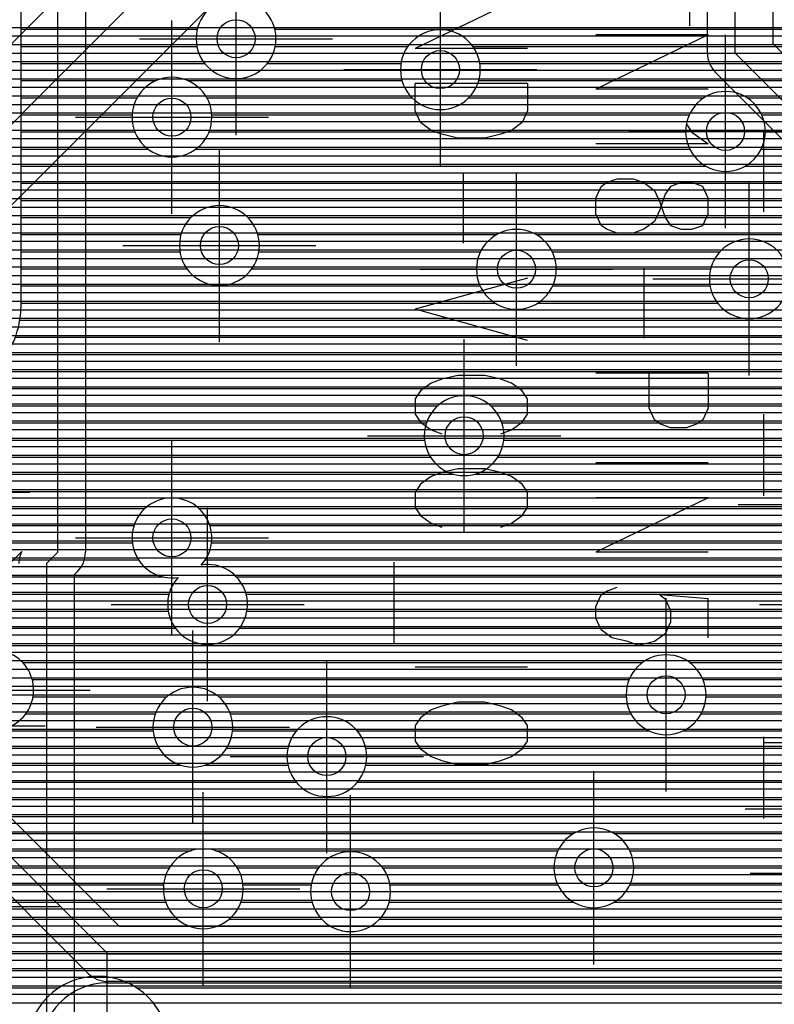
# Model space of a CAD drawing. Extents: x 25 to 291, y 23 to 136.
# Tile 99 of 147: x 45 to 53, y 98 to 109. Entities that reach past the tile are written whole.
import ezdxf

# ---------------------------------------------------------------- set-up
doc = ezdxf.new("R2010")
doc.units = 0
doc.layers.get('0').update_dxf_attribs({"linetype": 'CONTINUOUS'})
for name, color, linetype in [('copper_layer_2', 1, 'CONTINUOUS'), ('copper_layer_3', 3, 'CONTINUOUS'), ('copper_layer_bottom', 4, 'CONTINUOUS'), ('copper_layer_top', 5, 'CONTINUOUS'), ('drill_drawing', 6, 'CONTINUOUS'), ('silkscreen_top', 1, 'CONTINUOUS')]:
    doc.layers.add(name, color=color, linetype=linetype)

# ---------------------------------------------------------------- blocks, each defined once
blk = doc.blocks.new('D20')
blk.add_circle((0, 0), 0.2)

msp = doc.modelspace()

# ---------------------------------------------------------------- linework, layer by layer
at = {"layer": 'copper_layer_2', "color": 1}
for points in [[(42.21336, 108.769876), (62.091948, 108.769876)], [(42.431801, 108.679959), (62.002032, 108.679959)], [(42.568707, 108.589789), (61.912116, 108.589789)], [(42.670307, 108.499873), (61.821946, 108.499873)], [(42.750064, 108.409957), (61.732029, 108.409957)], [(42.813564, 108.319787), (61.642113, 108.319787)], [(42.86411, 108.22987), (61.551943, 108.22987)], [(42.903988, 108.139954), (61.462027, 108.139954)], [(42.934468, 108.049784), (61.372111, 108.049784)], [(42.956058, 107.959868), (61.281941, 107.959868)], [(42.969266, 107.869952), (61.192024, 107.869952)], [(42.974854, 107.779782), (61.102108, 107.779782)], [(42.962662, 107.599949), (60.922022, 107.599949)], [(42.972822, 107.689865), (61.011938, 107.689865)], [(42.944882, 107.509779), (60.832106, 107.509779)], [(42.918466, 107.419863), (60.741935, 107.419863)], [(42.882906, 107.329947), (60.652019, 107.329947)], [(42.837186, 107.239776), (60.562103, 107.239776)], [(42.779528, 107.14986), (60.471933, 107.14986)], [(42.616459, 106.969774), (60.292101, 106.969774)], [(42.707391, 107.059944), (60.382017, 107.059944)], [(42.497333, 106.879858), (60.20193, 106.879858)], [(42.326391, 106.789942), (60.112014, 106.789942)], [(39.688595, 106.699771), (60.022098, 106.699771)], [(39.640335, 106.609855), (59.931928, 106.609855)], [(39.579883, 106.519939), (59.842012, 106.519939)], [(39.503937, 106.429769), (59.752096, 106.429769)], [(39.407925, 106.339853), (59.661925, 106.339853)], [(42.508763, 106.249936), (59.572009, 106.249936)], [(42.598933, 106.159766), (59.482093, 106.159766)], [(42.647955, 106.06985), (59.391923, 106.06985)], [(42.671323, 105.979934), (59.302007, 105.979934)], [(42.673609, 105.889764), (59.21209, 105.889764)], [(42.655067, 105.799848), (59.12192, 105.799848)], [(42.612141, 105.709931), (59.032004, 105.709931)], [(42.336043, 105.529845), (58.851918, 105.529845)], [(42.533401, 105.619761), (58.942088, 105.619761)], [(31.437389, 105.439929), (58.762002, 105.439929)], [(31.392685, 105.349759), (58.672085, 105.349759)], [(31.336551, 105.259843), (58.581915, 105.259843)], [(31.266193, 105.169926), (58.491999, 105.169926)], [(31.177546, 105.079756), (58.402083, 105.079756)], [(30.89967, 104.899924), (58.221996, 104.899924)], [(31.062484, 104.98984), (58.311913, 104.98984)], [(25.750064, 104.809754), (58.13208, 104.809754)], [(25.750064, 104.719837), (58.04191, 104.719837)], [(25.750064, 104.629921), (57.951994, 104.629921)], [(25.750064, 104.539751), (57.862078, 104.539751)], [(25.750064, 104.449835), (57.771908, 104.449835)], [(25.750064, 104.359919), (57.681991, 104.359919)], [(25.750064, 104.269749), (57.592075, 104.269749)], [(25.750064, 104.179832), (57.501905, 104.179832)], [(25.750064, 104.089916), (57.411989, 104.089916)], [(25.750064, 104), (57.322073, 104)], [(25.750064, 103.90983), (57.231902, 103.90983)], [(25.750064, 103.819914), (57.141986, 103.819914)], [(25.750064, 103.729997), (57.05207, 103.729997)], [(25.750064, 103.639827), (56.9619, 103.639827)], [(25.750064, 103.549911), (56.871984, 103.549911)], [(25.750064, 103.459995), (56.782068, 103.459995)], [(25.750064, 103.369825), (56.691897, 103.369825)], [(25.750064, 103.279909), (54.395225, 103.279909)], [(25.750064, 103.189992), (54.395225, 103.189992)], [(25.750064, 103.099822), (54.395225, 103.099822)], [(25.750064, 103.009906), (54.395225, 103.009906)], [(25.750064, 102.91999), (54.395225, 102.91999)], [(25.750064, 102.82982), (54.395225, 102.82982)], [(25.750064, 102.739903), (54.395225, 102.739903)], [(25.750064, 102.649987), (54.395225, 102.649987)], [(25.750064, 102.559817), (54.395225, 102.559817)], [(25.750064, 102.469901), (54.395225, 102.469901)], [(25.750064, 102.379985), (54.395225, 102.379985)], [(25.750064, 102.289815), (54.395225, 102.289815)], [(25.750064, 102.199898), (54.395225, 102.199898)], [(25.750064, 102.109982), (54.395225, 102.109982)], [(39.965202, 102.019812), (54.395225, 102.019812)], [(40.085598, 101.929896), (54.395225, 101.929896)], [(40.147574, 101.83998), (54.395225, 101.83998)], [(40.179832, 101.749809), (54.395225, 101.749809)], [(40.189992, 101.659893), (54.395225, 101.659893)], [(40.179832, 101.569977), (54.395225, 101.569977)], [(40.084836, 101.389891), (54.395225, 101.389891)], [(40.147066, 101.479807), (54.395225, 101.479807)], [(39.963678, 101.299975), (54.395225, 101.299975)], [(35.196596, 101.209804), (54.395225, 101.209804)], [(35.433325, 101.119888), (54.395225, 101.119888)], [(35.514351, 101.029972), (54.395225, 101.029972)], [(35.558547, 100.939802), (54.395225, 100.939802)], [(35.576835, 100.75997), (54.395225, 100.75997)], [(35.578105, 100.849886), (54.395225, 100.849886)], [(35.554737, 100.669799), (54.395225, 100.669799)], [(35.506985, 100.579883), (54.395225, 100.579883)], [(35.419609, 100.489967), (54.395225, 100.489967)], [(25.750064, 100.399797), (54.423927, 100.399797)], [(25.750064, 100.309881), (75.370079, 100.309881)], [(25.750064, 100.219964), (75.370079, 100.219964)], [(25.750064, 100.129794), (75.370079, 100.129794)], [(25.750064, 100.039878), (75.370079, 100.039878)], [(25.750064, 99.949962), (75.370079, 99.949962)], [(25.750064, 99.859792), (75.370079, 99.859792)], [(42.427991, 99.769876), (75.370079, 99.769876)], [(42.561087, 99.679959), (75.370079, 99.679959)], [(42.627381, 99.589789), (75.370079, 99.589789)], [(42.662433, 99.499873), (75.370079, 99.499873)], [(42.667005, 99.319787), (75.370079, 99.319787)], [(42.674879, 99.409957), (75.370079, 99.409957)], [(42.637033, 99.22987), (75.370079, 99.22987)], [(42.578867, 99.139954), (75.370079, 99.139954)], [(42.468123, 99.049784), (75.370079, 99.049784)], [(25.750064, 98.959868), (75.370079, 98.959868)], [(25.750064, 98.869952), (75.370079, 98.869952)], [(25.750064, 98.779782), (86.050292, 98.779782)], [(25.750064, 98.689865), (86.050292, 98.689865)], [(25.750064, 98.599949), (86.050292, 98.599949)], [(25.750064, 98.509779), (86.050292, 98.509779)]]:
    msp.add_lwpolyline(points, dxfattribs=at)
at = {"layer": 'copper_layer_3', "color": 3}
for points in [[(46.791212, 114.079248), (45.01016, 112.298197), (45.01016, 105.820168)], [(45.01016, 108.749809), (46.867158, 108.749809)], [(47.683007, 108.749809), (54.506477, 108.749809)], [(45.01016, 108.569977), (46.86284, 108.569977)], [(47.687325, 108.569977), (49.08382, 108.569977)], [(49.766574, 108.569977), (55.052578, 108.569977)], [(45.01016, 108.389891), (46.94539, 108.389891)], [(47.604775, 108.389891), (49.01016, 108.389891)], [(49.83998, 108.389891), (54.92888, 108.389891)], [(45.01016, 108.209804), (46.431547, 108.209804)], [(46.768606, 108.209804), (49.021336, 108.209804)], [(49.829058, 108.209804), (54.907036, 108.209804)], [(45.01016, 108.029972), (46.233426, 108.029972)], [(46.96698, 108.029972), (49.126492, 108.029972)], [(49.723647, 108.029972), (52.200152, 108.029972)], [(52.649987, 108.029972), (54.967488, 108.029972)], [(45.01016, 107.849886), (46.180848, 107.849886)], [(47.019304, 107.849886), (52.04318, 107.849886)], [(52.80696, 107.849886), (55.19812, 107.849886)], [(45.01016, 107.669799), (46.209804, 107.669799)], [(46.990348, 107.669799), (52.00508, 107.669799)], [(52.84506, 107.669799), (65.125984, 107.669799)], [(45.01016, 107.489967), (46.347219, 107.489967)], [(46.852934, 107.489967), (52.04826, 107.489967)], [(52.802134, 107.489967), (65.242062, 107.489967)], [(45.01016, 107.309881), (52.217932, 107.309881)], [(52.632207, 107.309881), (67.701803, 107.309881)], [(45.01016, 107.129794), (67.633731, 107.129794)], [(45.01016, 106.949962), (66.362459, 106.949962)], [(45.01016, 106.769876), (46.800864, 106.769876)], [(47.399289, 106.769876), (66.286005, 106.769876)], [(45.01016, 106.589789), (46.695961, 106.589789)], [(47.504191, 106.589789), (50.016764, 106.589789)], [(50.433579, 106.589789), (59.158242, 106.589789)], [(45.01016, 106.409957), (46.685293, 106.409957)], [(47.515113, 106.409957), (49.847854, 106.409957)], [(50.602235, 106.409957), (52.366269, 106.409957)], [(45.01016, 106.22987), (46.759208, 106.22987)], [(47.440945, 106.22987), (49.805182, 106.22987)], [(50.645161, 106.22987), (52.268225, 106.22987)], [(45.01016, 106.049784), (49.843536, 106.049784)], [(50.606807, 106.049784), (52.261875, 106.049784)], [(45.01016, 105.869952), (50.00127, 105.869952)], [(50.449073, 105.869952), (52.341631, 105.869952)], [(45, 105.689865), (56.766828, 105.689865)], [(44.951486, 105.509779), (58.077216, 105.509779)], [(44.854458, 105.329947), (54.91618, 105.329947)], [(44.691897, 105.14986), (54.836678, 105.14986)], [(44.511811, 104.969774), (54.843536, 104.969774)], [(44.331725, 104.789942), (49.397003, 104.789942)], [(49.953264, 104.789942), (54.941834, 104.789942)], [(44.151892, 104.609855), (49.277369, 104.609855)], [(50.072898, 104.609855), (56.84633, 104.609855)], [(43.971806, 104.429769), (49.257557, 104.429769)], [(50.09271, 104.429769), (56.709677, 104.429769)], [(44.289561, 104.249936), (49.320549, 104.249936)], [(50.029464, 104.249936), (56.680975, 104.249936)], [(44.464821, 104.06985), (49.565151, 104.06985)], [(49.785116, 104.06985), (53.302769, 104.06985)], [(44.510033, 103.889764), (53.17907, 103.889764)], [(44.473965, 103.709931), (46.316231, 103.709931)], [(46.883922, 103.709931), (53.156972, 103.709931)], [(44.321819, 103.529845), (46.20066, 103.529845)], [(46.999492, 103.529845), (53.217424, 103.529845)], [(41.779274, 103.349759), (46.183134, 103.349759)], [(47.017018, 103.349759), (53.448057, 103.349759)], [(41.663195, 103.169926), (46.24892, 103.169926)], [(46.951232, 103.169926), (53.865634, 103.169926)], [(40.509779, 102.98984), (46.510541, 102.98984)], [(47.279147, 102.98984), (53.496063, 102.98984)], [(40.699517, 102.809754), (46.569723, 102.809754)], [(47.380493, 102.809754), (53.394717, 102.809754)], [(41.338329, 102.629921), (46.561087, 102.629921)], [(47.389129, 102.629921), (53.386081, 102.629921)], [(41.433071, 102.449835), (46.637795, 102.449835)], [(47.312421, 102.449835), (53.462789, 102.449835)], [(41.437389, 102.269749), (54.768352, 102.269749)], [(45.02921, 102.089916), (51.552959, 102.089916)], [(52.047244, 102.089916), (54.719837, 102.089916)], [(45.130556, 101.90983), (51.411735, 101.90983)], [(52.188468, 101.90983), (54.700533, 101.90983)], [(45.139192, 101.729743), (46.547625, 101.729743)], [(47.092456, 101.729743), (51.380493, 101.729743)], [(52.21971, 101.729743), (54.709169, 101.729743)], [(45.06223, 101.549911), (46.423927, 101.549911)], [(47.216154, 101.549911), (51.431039, 101.549911)], [(52.169164, 101.549911), (53.555753, 101.549911)], [(44.666497, 101.369825), (46.402083, 101.369825)], [(47.238252, 101.369825), (47.908052, 101.369825)], [(48.552197, 101.369825), (51.621793, 101.369825)], [(51.97841, 101.369825), (53.447549, 101.369825)], [(44.597917, 101.189992), (46.462535, 101.189992)], [(47.177546, 101.189992), (47.81966, 101.189992)], [(48.640335, 101.189992), (53.434341, 101.189992)], [(44.312675, 101.009906), (46.693167, 101.009906)], [(46.947168, 101.009906), (47.819914, 101.009906)], [(48.640335, 101.009906), (53.505715, 101.009906)], [(37.140208, 100.82982), (47.90856, 100.82982)], [(48.551435, 100.82982), (53.336805, 100.82982)], [(44.164846, 100.649987), (53.242062, 100.649987)], [(44.347219, 100.469901), (53.237744, 100.469901)], [(44.394717, 100.289815), (50.823216, 100.289815)], [(51.257049, 100.289815), (53.320549, 100.289815)], [(44.361189, 100.109982), (46.800864, 100.109982)], [(47.059182, 100.109982), (50.660401, 100.109982)], [(51.419863, 100.109982), (53.351791, 100.109982)], [(44.512573, 99.929896), (46.572009, 99.929896)], [(47.288037, 99.929896), (48.14224, 99.929896)], [(48.817882, 99.929896), (50.620015, 99.929896)], [(51.459995, 99.929896), (53.283719, 99.929896)], [(44.75489, 99.749809), (46.512065, 99.749809)], [(47.348235, 99.749809), (48.065786, 99.749809)], [(48.894336, 99.749809), (50.660655, 99.749809)], [(51.419355, 99.749809), (53.299213, 99.749809)], [(44.817628, 99.569977), (46.534163, 99.569977)], [(47.325883, 99.569977), (48.07493, 99.569977)], [(48.885446, 99.569977), (50.824232, 99.569977)], [(51.255779, 99.569977), (53.411735, 99.569977)], [(44.797816, 99.389891), (46.658369, 99.389891)], [(47.201676, 99.389891), (48.17653, 99.389891)], [(48.783592, 99.389891), (62.634239, 99.389891)], [(44.677419, 99.209804), (63.952248, 99.209804)], [(42.530861, 99.029972), (63.93269, 99.029972)], [(39.91745, 98.849886), (63.995682, 98.849886)], [(39.943866, 98.669799), (45.412751, 98.669799)], [(46.227584, 98.669799), (64.24003, 98.669799)]]:
    msp.add_lwpolyline(points, dxfattribs=at)
for points in [[(47.695199, 108.650241), (47.695199, 108.650241), (47.695199, 108.650241, 1), (46.854966, 108.650241), (46.854966, 108.650241), (46.854966, 108.650241, 1), (47.695199, 108.650241), (47.695199, 108.650241)], [(47.695199, 108.650241), (47.695199, 108.650241), (47.695199, 108.650241, 1), (46.854966, 108.650241), (46.854966, 108.650241), (46.854966, 108.650241, 1), (47.695199, 108.650241), (47.695199, 108.650241)], [(49.84506, 108.325121), (49.84506, 108.325121), (49.84506, 108.325121, 1), (49.005334, 108.325121), (49.005334, 108.325121), (49.005334, 108.325121, 1), (49.84506, 108.325121), (49.84506, 108.325121)], [(49.84506, 108.325121), (49.84506, 108.325121), (49.84506, 108.325121, 1), (49.005334, 108.325121), (49.005334, 108.325121), (49.005334, 108.325121, 1), (49.84506, 108.325121), (49.84506, 108.325121)], [(47.020066, 107.825248), (47.020066, 107.825248), (47.020066, 107.825248, 1), (46.18034, 107.825248), (46.18034, 107.825248), (46.18034, 107.825248, 1), (47.020066, 107.825248), (47.020066, 107.825248)], [(47.020066, 107.825248), (47.020066, 107.825248), (47.020066, 107.825248, 1), (46.18034, 107.825248), (46.18034, 107.825248), (46.18034, 107.825248, 1), (47.020066, 107.825248), (47.020066, 107.825248)], [(52.84506, 107.675133), (52.84506, 107.675133), (52.84506, 107.675133, 1), (52.005334, 107.675133), (52.005334, 107.675133), (52.005334, 107.675133, 1), (52.84506, 107.675133), (52.84506, 107.675133)], [(52.84506, 107.675133), (52.84506, 107.675133), (52.84506, 107.675133, 1), (52.005334, 107.675133), (52.005334, 107.675133), (52.005334, 107.675133, 1), (52.84506, 107.675133), (52.84506, 107.675133)], [(47.520193, 106.475235), (47.520193, 106.475235), (47.520193, 106.475235, 1), (46.679959, 106.475235), (46.679959, 106.475235), (46.679959, 106.475235, 1), (47.520193, 106.475235), (47.520193, 106.475235)], [(47.520193, 106.475235), (47.520193, 106.475235), (47.520193, 106.475235, 1), (46.679959, 106.475235), (46.679959, 106.475235), (46.679959, 106.475235, 1), (47.520193, 106.475235), (47.520193, 106.475235)], [(50.645161, 106.225298), (50.645161, 106.225298), (50.645161, 106.225298, 1), (49.804928, 106.225298), (49.804928, 106.225298), (49.804928, 106.225298, 1), (50.645161, 106.225298), (50.645161, 106.225298)], [(50.645161, 106.225298), (50.645161, 106.225298), (50.645161, 106.225298, 1), (49.804928, 106.225298), (49.804928, 106.225298), (49.804928, 106.225298, 1), (50.645161, 106.225298), (50.645161, 106.225298)], [(53.094996, 106.125222), (53.094996, 106.125222), (53.094996, 106.125222, 1), (52.255271, 106.125222), (52.255271, 106.125222), (52.255271, 106.125222, 1), (53.094996, 106.125222), (53.094996, 106.125222)], [(53.094996, 106.125222), (53.094996, 106.125222), (53.094996, 106.125222, 1), (52.255271, 106.125222), (52.255271, 106.125222), (52.255271, 106.125222, 1), (53.094996, 106.125222), (53.094996, 106.125222)], [(44.76124, 105.219202), (44.76124, 105.219202), (44.76124, 105.219202, 0.198755), (45.01016, 105.820168), (45.01016, 105.820168)], [(50.094996, 104.475235), (50.094996, 104.475235), (50.094996, 104.475235, 1), (49.255271, 104.475235), (49.255271, 104.475235), (49.255271, 104.475235, 1), (50.094996, 104.475235), (50.094996, 104.475235)], [(50.094996, 104.475235), (50.094996, 104.475235), (50.094996, 104.475235, 1), (49.255271, 104.475235), (49.255271, 104.475235), (49.255271, 104.475235, 1), (50.094996, 104.475235), (50.094996, 104.475235)], [(46.908306, 103.114808), (46.908306, 103.114808, 5.970357), (46.667005, 102.985522), (46.667005, 102.985522)], [(46.667005, 102.985522), (46.667005, 102.985522), (46.667005, 102.985522, 5.96746), (46.908306, 103.114808), (46.908306, 103.114808)], [(44.668021, 101.384049), (44.668021, 101.384049), (44.668021, 101.384049, 2.481082), (44.307087, 101.84125), (44.307087, 101.84125)], [(52.220218, 101.750318), (52.220218, 101.750318), (52.220218, 101.750318, 1), (51.379985, 101.750318), (51.379985, 101.750318), (51.379985, 101.750318, 1), (52.220218, 101.750318), (52.220218, 101.750318)], [(52.220218, 101.750318), (52.220218, 101.750318), (52.220218, 101.750318, 1), (51.379985, 101.750318), (51.379985, 101.750318), (51.379985, 101.750318, 1), (52.220218, 101.750318), (52.220218, 101.750318)], [(47.24003, 101.410211), (47.24003, 101.410211), (47.24003, 101.410211, 1), (46.400305, 101.410211), (46.400305, 101.410211), (46.400305, 101.410211, 1), (47.24003, 101.410211), (47.24003, 101.410211)], [(47.24003, 101.410211), (47.24003, 101.410211), (47.24003, 101.410211, 1), (46.400305, 101.410211), (46.400305, 101.410211), (46.400305, 101.410211, 1), (47.24003, 101.410211), (47.24003, 101.410211)], [(48.649987, 101.100076), (48.649987, 101.100076), (48.649987, 101.100076, 1), (47.810262, 101.100076), (47.810262, 101.100076), (47.810262, 101.100076, 1), (48.649987, 101.100076), (48.649987, 101.100076)], [(48.649987, 101.100076), (48.649987, 101.100076), (48.649987, 101.100076, 1), (47.810262, 101.100076), (47.810262, 101.100076), (47.810262, 101.100076, 1), (48.649987, 101.100076), (48.649987, 101.100076)], [(51.459995, 99.93015), (51.459995, 99.93015), (51.459995, 99.93015, 1), (50.620269, 99.93015), (50.620269, 99.93015), (50.620269, 99.93015, 1), (51.459995, 99.93015), (51.459995, 99.93015)], [(51.459995, 99.93015), (51.459995, 99.93015), (51.459995, 99.93015, 1), (50.620269, 99.93015), (50.620269, 99.93015), (50.620269, 99.93015, 1), (51.459995, 99.93015), (51.459995, 99.93015)], [(47.350013, 99.710185), (47.350013, 99.710185), (47.350013, 99.710185, 1), (46.510287, 99.710185), (46.510287, 99.710185), (46.510287, 99.710185, 1), (47.350013, 99.710185), (47.350013, 99.710185)], [(47.350013, 99.710185), (47.350013, 99.710185), (47.350013, 99.710185, 1), (46.510287, 99.710185), (46.510287, 99.710185), (46.510287, 99.710185, 1), (47.350013, 99.710185), (47.350013, 99.710185)], [(48.900178, 99.680213), (48.900178, 99.680213), (48.900178, 99.680213, 1), (48.059944, 99.680213), (48.059944, 99.680213), (48.059944, 99.680213, 1), (48.900178, 99.680213), (48.900178, 99.680213)], [(48.900178, 99.680213), (48.900178, 99.680213), (48.900178, 99.680213, 1), (48.059944, 99.680213), (48.059944, 99.680213), (48.059944, 99.680213, 1), (48.900178, 99.680213), (48.900178, 99.680213)], [(46.569977, 98.040132), (46.569977, 98.040132), (46.569977, 98.040132, 0.999661), (45.070104, 98.040132), (45.070104, 98.040132)]]:
    msp.add_lwpolyline(points, format="xyb", dxfattribs=at)
at = {"layer": 'copper_layer_bottom', "color": 4}
for points in [[(42.275083, 105.925324), (43.08509, 105.925324), (50.810008, 113.650241), (58.200152, 113.650241), (59.93015, 115.380239)], [(41.474981, 106.525273), (42.275083, 106.525273), (42.836678, 106.525273), (50.385827, 114.074422)], [(58.200152, 113.050292), (51.058674, 113.050292), (43.509271, 105.500889)], [(51.625095, 112.450343), (51.725171, 112.450343), (52.92507, 111.250191), (52.92507, 108.600203), (54.475235, 107.050292), (64.550165, 107.050292)], [(52.525019, 110.77521), (52.525019, 108.500127), (54.325121, 106.700279), (64.350013, 106.700279), (65.575057, 105.475235), (65.575057, 102.925324), (66.050038, 102.450089), (66.050038, 101.690119)], [(52.235204, 108.500127), (52.235204, 110.431039)], [(42.895606, 108.769876), (45.08128, 108.769876)], [(46.778258, 108.769876), (52.235204, 108.769876)], [(46.688341, 108.679959), (52.235204, 108.679959)], [(46.598171, 108.589789), (52.235204, 108.589789)], [(46.508255, 108.499873), (52.235204, 108.499873)], [(46.328169, 108.319787), (52.297943, 108.319787)], [(46.418339, 108.409957), (52.249428, 108.409957)], [(46.238252, 108.22987), (52.385319, 108.22987)], [(54.120142, 106.495047), (52.320041, 108.295149)], [(46.148336, 108.139954), (52.475235, 108.139954)], [(46.05842, 108.049784), (52.565405, 108.049784)], [(45.96825, 107.959868), (52.655321, 107.959868)], [(45.878334, 107.869952), (52.745237, 107.869952)], [(45.788418, 107.779782), (52.835408, 107.779782)], [(45.608331, 107.599949), (53.01524, 107.599949)], [(45.698247, 107.689865), (52.925324, 107.689865)], [(45.518415, 107.509779), (53.10541, 107.509779)], [(45.428245, 107.419863), (53.195326, 107.419863)], [(45.338329, 107.329947), (53.285243, 107.329947)], [(45.248412, 107.239776), (53.375413, 107.239776)], [(45.158242, 107.14986), (53.465329, 107.14986)], [(44.97841, 106.969774), (53.645415, 106.969774)], [(45.068326, 107.059944), (53.555245, 107.059944)], [(44.88824, 106.879858), (53.735331, 106.879858)], [(44.798324, 106.789942), (53.825248, 106.789942)], [(44.708407, 106.699771), (53.915418, 106.699771)], [(44.618237, 106.609855), (54.005334, 106.609855)], [(44.528321, 106.519939), (54.09525, 106.519939)], [(44.438405, 106.429769), (54.220218, 106.429769)], [(44.258319, 106.249936), (64.390399, 106.249936)], [(44.348235, 106.339853), (64.300229, 106.339853)], [(44.168402, 106.159766), (64.480315, 106.159766)], [(44.078232, 106.06985), (64.570231, 106.06985)], [(43.988316, 105.979934), (64.660401, 105.979934)], [(43.8984, 105.889764), (64.750318, 105.889764)], [(43.80823, 105.799848), (64.840234, 105.799848)], [(43.718313, 105.709931), (64.930404, 105.709931)], [(43.538227, 105.529845), (65.110236, 105.529845)], [(43.628397, 105.619761), (65.02032, 105.619761)], [(43.437897, 105.439929), (65.200406, 105.439929)], [(43.255271, 105.349759), (65.285243, 105.349759)], [(40.800102, 105.259843), (65.285243, 105.259843)], [(40.795784, 105.169926), (65.285243, 105.169926)], [(40.76378, 105.079756), (65.285243, 105.079756)], [(40.599949, 104.899924), (65.285243, 104.899924)], [(40.689865, 104.98984), (65.285243, 104.98984)], [(40.509779, 104.809754), (65.285243, 104.809754)], [(40.419863, 104.719837), (65.285243, 104.719837)], [(40.329947, 104.629921), (65.285243, 104.629921)], [(40.239776, 104.539751), (65.285243, 104.539751)], [(40.14986, 104.449835), (65.285243, 104.449835)], [(40.059944, 104.359919), (65.285243, 104.359919)], [(39.879858, 104.179832), (65.285243, 104.179832)], [(39.969774, 104.269749), (65.285243, 104.269749)], [(39.789942, 104.089916), (65.285243, 104.089916)], [(39.699771, 104), (65.285243, 104)], [(39.609855, 103.90983), (65.285243, 103.90983)], [(39.519939, 103.819914), (65.285243, 103.819914)], [(39.429769, 103.729997), (65.285243, 103.729997)], [(39.339853, 103.639827), (65.285243, 103.639827)], [(39.159766, 103.459995), (65.285243, 103.459995)], [(39.249936, 103.549911), (65.285243, 103.549911)], [(39.06985, 103.369825), (65.285243, 103.369825)], [(38.979934, 103.279909), (65.285243, 103.279909)], [(38.889764, 103.189992), (65.285243, 103.189992)], [(38.799848, 103.099822), (65.285243, 103.099822)], [(38.709931, 103.009906), (65.285243, 103.009906)], [(38.529845, 102.82982), (54.78283, 102.82982)], [(38.619761, 102.91999), (54.829312, 102.91999)], [(38.439929, 102.739903), (54.780036, 102.739903)], [(38.349759, 102.649987), (54.780036, 102.649987)], [(38.259843, 102.559817), (54.780036, 102.559817)], [(38.169926, 102.469901), (54.780036, 102.469901)], [(38.079756, 102.379985), (54.780036, 102.379985)], [(37.98984, 102.289815), (54.780036, 102.289815)], [(37.899924, 102.199898), (54.780036, 102.199898)], [(39.807468, 102.109982), (54.780036, 102.109982)], [(40.060452, 102.019812), (54.780036, 102.019812)], [(43.427229, 101.929896), (54.780036, 101.929896)], [(43.455169, 101.905258), (46.045212, 99.315215), (63.454915, 99.315215), (65.251715, 101.112014)], [(43.520447, 101.83998), (54.780036, 101.83998)], [(39.790196, 101.660147), (39.785116, 101.660147), (39.824994, 101.700279), (43.250191, 101.700279), (45.92507, 99.025146), (63.575057, 99.025146), (65.700025, 101.150114)], [(43.610617, 101.749809), (54.780036, 101.749809)], [(43.700533, 101.659893), (54.780036, 101.659893)], [(43.79045, 101.569977), (54.780036, 101.569977)], [(45.720091, 98.820168), (43.130048, 101.410211), (40.164338, 101.410211)], [(43.88062, 101.479807), (54.780036, 101.479807)], [(43.970536, 101.389891), (54.780036, 101.389891)], [(44.060452, 101.299975), (54.780036, 101.299975)], [(44.150622, 101.209804), (54.780036, 101.209804)], [(44.240538, 101.119888), (54.780036, 101.119888)], [(44.330455, 101.029972), (54.780036, 101.029972)], [(44.420625, 100.939802), (54.780544, 100.939802)], [(44.510541, 100.849886), (54.812802, 100.849886)], [(44.600457, 100.75997), (64.89967, 100.75997)], [(44.690627, 100.669799), (64.809754, 100.669799)], [(44.780544, 100.579883), (64.719583, 100.579883)], [(44.87046, 100.489967), (64.629667, 100.489967)], [(44.96063, 100.399797), (64.539751, 100.399797)], [(45.050546, 100.309881), (64.449581, 100.309881)], [(45.140462, 100.219964), (64.359665, 100.219964)], [(45.230632, 100.129794), (64.269749, 100.129794)], [(45.320549, 100.039878), (64.179578, 100.039878)], [(45.410465, 99.949962), (64.089662, 99.949962)], [(45.500635, 99.859792), (63.999746, 99.859792)], [(45.590551, 99.769876), (63.909576, 99.769876)], [(45.680467, 99.679959), (63.81966, 99.679959)], [(45.770638, 99.589789), (63.729743, 99.589789)], [(42.713995, 99.499873), (45.040386, 99.499873)], [(45.860554, 99.499873), (63.639573, 99.499873)], [(42.717805, 99.319787), (45.220218, 99.319787)], [(42.724917, 99.409957), (45.130302, 99.409957)], [(45.95047, 99.409957), (63.549657, 99.409957)], [(46.04064, 99.319787), (63.459741, 99.319787)], [(42.691643, 99.22987), (45.310389, 99.22987)], [(42.642113, 99.139954), (45.400305, 99.139954)], [(42.557531, 99.049784), (45.490221, 99.049784)], [(45.91999, 98.720091), (65.09017, 98.720091), (65.445263, 99.075184)], [(42.367793, 98.959868), (45.580391, 98.959868)], [(34.569977, 98.869952), (45.670307, 98.869952)], [(34.389891, 98.689865), (45.716281, 98.689865)], [(34.479807, 98.779782), (45.770384, 98.779782)], [(63.575057, 98.735077), (45.92507, 98.735077)], [(34.299975, 98.599949), (45.527559, 98.599949)], [(34.209804, 98.509779), (45.419863, 98.509779)]]:
    msp.add_lwpolyline(points, dxfattribs=at)
for points in [[(52.235204, 108.500127), (52.235204, 108.500127), (52.235204, 108.500127, 0.198603), (52.320041, 108.295149), (52.320041, 108.295149)], [(45.720091, 98.820168), (45.720091, 98.820168), (45.720091, 98.820168, 0.198077), (45.92507, 98.735077), (45.92507, 98.735077)], [(45.91999, 98.720091), (45.91999, 98.720091), (45.91999, 98.720091, 0.999637), (45.91999, 97.320295), (45.91999, 97.320295)]]:
    msp.add_lwpolyline(points, format="xyb", dxfattribs=at)
at = {"layer": 'copper_layer_top', "color": 5}
for points in [[(45.280163, 103.130302), (45.400051, 103.250191), (45.400051, 111.250191), (48.270003, 114.120142), (48.270003, 115.530353)], [(48.475235, 113.915164), (45.690119, 111.130048), (45.690119, 103.250191)], [(45.690119, 108.769876), (62.108458, 108.769876)], [(45.690119, 108.679959), (62.018288, 108.679959)], [(45.690119, 108.589789), (61.928372, 108.589789)], [(45.690119, 108.499873), (61.838456, 108.499873)], [(45.690119, 108.409957), (61.748285, 108.409957)], [(45.690119, 108.319787), (61.658369, 108.319787)], [(45.690119, 108.22987), (61.568453, 108.22987)], [(45.690119, 108.139954), (61.478283, 108.139954)], [(45.690119, 108.049784), (61.388367, 108.049784)], [(45.690119, 107.959868), (61.298451, 107.959868)], [(45.690119, 107.869952), (61.20828, 107.869952)], [(45.690119, 107.779782), (61.118364, 107.779782)], [(45.690119, 107.689865), (61.028448, 107.689865)], [(45.690119, 107.599949), (60.938278, 107.599949)], [(45.690119, 107.509779), (60.848362, 107.509779)], [(45.690119, 107.419863), (60.758446, 107.419863)], [(45.690119, 107.329947), (60.668275, 107.329947)], [(45.690119, 107.239776), (60.578359, 107.239776)], [(45.690119, 107.14986), (60.488443, 107.14986)], [(45.690119, 107.059944), (60.398273, 107.059944)], [(45.690119, 106.969774), (60.308357, 106.969774)], [(45.690119, 106.879858), (60.21844, 106.879858)], [(45.690119, 106.789942), (60.12827, 106.789942)], [(45.690119, 106.699771), (60.038354, 106.699771)], [(45.690119, 106.609855), (59.948438, 106.609855)], [(45.690119, 106.519939), (59.858268, 106.519939)], [(45.690119, 106.429769), (59.768352, 106.429769)], [(45.690119, 106.339853), (59.678435, 106.339853)], [(45.690119, 106.249936), (59.588265, 106.249936)], [(45.690119, 106.159766), (59.498349, 106.159766)], [(45.690119, 106.06985), (59.408433, 106.06985)], [(45.690119, 105.979934), (59.318263, 105.979934)], [(45.690119, 105.889764), (59.228346, 105.889764)], [(45.690119, 105.799848), (59.13843, 105.799848)], [(45.690119, 105.709931), (59.04826, 105.709931)], [(45.690119, 105.619761), (58.958344, 105.619761)], [(45.690119, 105.529845), (58.868428, 105.529845)], [(45.690119, 105.439929), (58.778258, 105.439929)], [(45.690119, 105.349759), (58.688341, 105.349759)], [(45.690119, 105.259843), (58.598425, 105.259843)], [(45.690119, 105.169926), (58.508255, 105.169926)], [(45.690119, 105.079756), (58.418339, 105.079756)], [(45.690119, 104.98984), (58.328423, 104.98984)], [(45.690119, 104.899924), (58.238252, 104.899924)], [(45.690119, 104.809754), (58.148336, 104.809754)], [(45.690119, 104.719837), (58.05842, 104.719837)], [(45.690119, 104.629921), (57.968504, 104.629921)], [(45.690119, 104.539751), (57.878334, 104.539751)], [(45.690119, 104.449835), (57.788418, 104.449835)], [(45.690119, 104.359919), (57.698501, 104.359919)], [(45.690119, 104.269749), (57.608331, 104.269749)], [(45.690119, 104.179832), (57.518415, 104.179832)], [(45.690119, 104.089916), (57.428499, 104.089916)], [(45.690119, 104), (57.338329, 104)], [(45.690119, 103.90983), (57.248412, 103.90983)], [(45.690119, 103.819914), (57.158496, 103.819914)], [(45.690119, 103.729997), (57.068326, 103.729997)], [(45.690119, 103.639827), (56.97841, 103.639827)], [(45.690119, 103.549911), (56.888494, 103.549911)], [(45.690119, 103.459995), (56.798324, 103.459995)], [(45.690119, 103.369825), (56.708407, 103.369825)], [(45.02032, 103.258827), (44.77013, 103.00889), (44.77013, 102.480315)], [(45.690119, 103.279909), (56.618491, 103.279909)], [(45.683769, 103.189992), (56.528321, 103.189992)], [(45.280163, 103.130302), (45.280163, 87.750064), (46.660147, 86.370079), (46.660147, 82.550165)], [(45.605283, 103.045212), (45.569977, 103.01016), (45.569977, 98.303023)], [(45.648209, 103.099822), (56.438405, 103.099822)], [(45.569977, 103.009906), (56.348489, 103.009906)], [(45.569977, 102.91999), (54.829312, 102.91999)], [(45.569977, 102.82982), (54.78283, 102.82982)], [(45.569977, 102.739903), (54.780036, 102.739903)], [(45.569977, 102.649987), (54.780036, 102.649987)], [(45.569977, 102.559817), (54.780036, 102.559817)], [(45.569977, 102.469901), (54.780036, 102.469901)], [(45.569977, 102.379985), (54.780036, 102.379985)], [(45.569977, 102.289815), (54.780036, 102.289815)], [(45.569977, 102.199898), (54.780036, 102.199898)], [(45.569977, 102.109982), (54.780036, 102.109982)], [(45.569977, 102.019812), (54.780036, 102.019812)], [(45.569977, 101.929896), (54.780036, 101.929896)], [(45.569977, 101.83998), (54.780036, 101.83998)], [(45.569977, 101.749809), (54.780036, 101.749809)], [(45.569977, 101.659893), (54.780036, 101.659893)], [(45.569977, 101.569977), (54.780036, 101.569977)], [(45.569977, 101.479807), (54.780036, 101.479807)], [(45.569977, 101.389891), (54.780036, 101.389891)], [(45.569977, 101.299975), (54.780036, 101.299975)], [(45.569977, 101.209804), (54.780036, 101.209804)], [(45.569977, 101.119888), (54.780036, 101.119888)], [(45.569977, 101.029972), (54.780036, 101.029972)], [(45.569977, 100.939802), (54.780544, 100.939802)], [(45.569977, 100.849886), (54.812802, 100.849886)], [(45.569977, 100.75997), (65.24511, 100.75997)], [(45.569977, 100.669799), (65.24511, 100.669799)], [(45.569977, 100.579883), (65.24511, 100.579883)], [(45.569977, 100.489967), (65.24511, 100.489967)], [(45.569977, 100.399797), (65.24511, 100.399797)], [(45.569977, 100.309881), (65.24511, 100.309881)], [(45.569977, 100.219964), (65.246634, 100.219964)], [(45.569977, 100.129794), (65.281687, 100.129794)], [(45.569977, 100.039878), (65.277877, 100.039878)], [(45.569977, 99.949962), (65.246126, 99.949962)], [(45.569977, 99.859792), (65.24511, 99.859792)], [(45.569977, 99.769876), (65.24511, 99.769876)], [(45.569977, 99.679959), (65.24511, 99.679959)], [(45.569977, 99.589789), (65.24511, 99.589789)], [(45.569977, 99.499873), (65.24511, 99.499873)], [(45.569977, 99.409957), (65.24511, 99.409957)], [(45.569977, 99.319787), (65.251461, 99.319787)], [(45.569977, 99.22987), (65.302515, 99.22987)], [(45.569977, 99.139954), (65.410211, 99.139954)], [(45.569977, 99.049784), (65.410211, 99.049784)], [(45.569977, 98.959868), (65.410465, 98.959868)], [(45.569977, 98.869952), (65.430023, 98.869952)], [(45.569977, 98.779782), (65.485903, 98.779782)], [(45.569977, 98.689865), (65.510033, 98.689865)], [(45.569977, 98.599949), (65.510033, 98.599949)], [(45.569977, 98.509779), (65.510033, 98.509779)]]:
    msp.add_lwpolyline(points, dxfattribs=at)
for points in [[(45.02032, 103.258827), (45.02032, 103.258827), (45.02032, 103.258827, 0.113994), (44.990094, 103.130302), (44.990094, 103.130302)], [(45.605283, 103.045212), (45.605283, 103.045212), (45.605283, 103.045212, 0.198726), (45.690119, 103.250191), (45.690119, 103.250191)]]:
    msp.add_lwpolyline(points, format="xyb", dxfattribs=at)
at = {"layer": 'drill_drawing', "color": 6}
for points in [[(52.050038, 108.7841), (52.050038, 110.816104)], [(47.275083, 107.634239), (47.275083, 109.666243)], [(49.425197, 107.309119), (49.425197, 109.341123)], [(46.600203, 106.809246), (46.600203, 108.84125)], [(46.259081, 108.650241), (48.291085, 108.650241)], [(52.425197, 106.659131), (52.425197, 108.691135)], [(48.409195, 108.325121), (50.441199, 108.325121)], [(45.584201, 107.825248), (47.616205, 107.825248)], [(51.409195, 107.675133), (53.441199, 107.675133)], [(47.100076, 105.459233), (47.100076, 107.491237)], [(50.225044, 105.209296), (50.225044, 107.2413)], [(52.675133, 105.10922), (52.675133, 107.141224)], [(46.084074, 106.475235), (48.116078, 106.475235)], [(49.209042, 106.225298), (51.241046, 106.225298)], [(51.659131, 106.125222), (53.691135, 106.125222)], [(49.675133, 103.459233), (49.675133, 105.491237)], [(46.600203, 102.384303), (46.600203, 104.416307)], [(48.659131, 104.475235), (50.691135, 104.475235)], [(43.074168, 103.880112), (45.106172, 103.880112)], [(46.975108, 101.684277), (46.975108, 103.716281)], [(52.559055, 103.750318), (54.591059, 103.750318)], [(45.584201, 103.400305), (47.616205, 103.400305)], [(51.800102, 100.734315), (51.800102, 102.76632)], [(45.959106, 102.700279), (47.99111, 102.700279)], [(52.7841, 102.700279), (54.816104, 102.700279)], [(46.820168, 100.394209), (46.820168, 102.426213)], [(48.230124, 100.084074), (48.230124, 102.116078)], [(43.709169, 101.800102), (45.741173, 101.800102)], [(50.7841, 101.750318), (52.816104, 101.750318)], [(43.234188, 101.425197), (45.266193, 101.425197)], [(45.804166, 101.410211), (47.83617, 101.410211)], [(52.834138, 101.250191), (54.866142, 101.250191)], [(47.214122, 101.100076), (49.246126, 101.100076)], [(51.040132, 98.914148), (51.040132, 100.946152)], [(46.93015, 98.694183), (46.93015, 100.726187)], [(48.480061, 98.664211), (48.480061, 100.696215)], [(52.633985, 100.550165), (54.665989, 100.550165)], [(50.02413, 99.93015), (52.056134, 99.93015)], [(52.684023, 99.875286), (54.716027, 99.875286)], [(45.914148, 99.710185), (47.946152, 99.710185)], [(47.464059, 99.680213), (49.496063, 99.680213)], [(43.384049, 99.525273), (45.416053, 99.525273)], [(45.91999, 97.004318), (45.91999, 99.036322)]]:
    msp.add_lwpolyline(points, dxfattribs=at)
at = {"layer": 'silkscreen_top', "color": 1}
for points in [[(50.341377, 109.118364), (49.16002, 108.545593)], [(52.2413, 108.691135), (51.060198, 108.691135)], [(52.2413, 108.691135), (51.060198, 108.118364)], [(50.341377, 108.545593), (49.16002, 108.545593)], [(50.341377, 108.177546), (49.16002, 108.177546)], [(50.341377, 108.177546), (50.341377, 107.891034), (50.284989, 107.768352), (50.17272, 107.686563), (50.060198, 107.645669), (49.891288, 107.604775), (49.610109, 107.604775), (49.441453, 107.645669), (49.328931, 107.686563), (49.216408, 107.768352), (49.16002, 107.891034), (49.16002, 108.177546)], [(52.2413, 108.118364), (51.060198, 108.118364)], [(52.016256, 107.750318), (52.072644, 107.668275), (52.2413, 107.545593), (51.060198, 107.545593)], [(52.824994, 107.689357), (52.824994, 106.830328)], [(49.666243, 107.236474), (49.666243, 106.500127)], [(52.2413, 106.972822), (52.185166, 107.095758), (52.072644, 107.136652), (51.960122, 107.136652), (51.8476, 107.095758), (51.791466, 107.01397), (51.735077, 106.85014), (51.678943, 106.727457), (51.566421, 106.645669), (51.453899, 106.604775), (51.284989, 106.604775), (51.17272, 106.645669), (51.116332, 106.686563), (51.060198, 106.809246), (51.060198, 106.972822), (51.116332, 107.095758), (51.17272, 107.136652), (51.284989, 107.177546), (51.453899, 107.177546), (51.566421, 107.136652), (51.678943, 107.054864), (51.735077, 106.931928), (51.791466, 106.768352), (51.8476, 106.686563), (51.960122, 106.645669), (52.072644, 106.645669), (52.185166, 106.686563), (52.2413, 106.809246), (52.2413, 106.972822)], [(51.566421, 106.236474), (51.566421, 105.500127)], [(50.341377, 106.13208), (49.16002, 105.804674)], [(50.341377, 105.477521), (49.16002, 105.804674)], [(50.060198, 104.495555), (50.17272, 104.536449), (50.284989, 104.618491), (50.341377, 104.700279), (50.341377, 104.863856), (50.284989, 104.945644), (50.17272, 105.027432), (50.060198, 105.068326), (49.891288, 105.10922), (49.610109, 105.10922), (49.441453, 105.068326), (49.328931, 105.027432), (49.216408, 104.945644), (49.16002, 104.863856), (49.16002, 104.700279), (49.216408, 104.618491), (49.328931, 104.536449), (49.441453, 104.495555)], [(52.2413, 105.13208), (51.060198, 105.13208)], [(52.2413, 105.13208), (52.2413, 104.76378), (52.185166, 104.641097), (52.128778, 104.600203), (52.016256, 104.559309), (51.8476, 104.559309), (51.735077, 104.600203), (51.678943, 104.641097), (51.622555, 104.76378), (51.622555, 105.13208)], [(52.824994, 104.702819), (52.824994, 103.84379)], [(52.2413, 104.191008), (51.060198, 104.191008)], [(50.060198, 103.513843), (50.17272, 103.554737), (50.284989, 103.636525), (50.341377, 103.718313), (50.341377, 103.882144), (50.284989, 103.963932), (50.17272, 104.04572), (50.060198, 104.086614), (49.891288, 104.127508), (49.610109, 104.127508), (49.441453, 104.086614), (49.328931, 104.04572), (49.216408, 103.963932), (49.16002, 103.882144), (49.16002, 103.718313), (49.216408, 103.636525), (49.328931, 103.554737), (49.441453, 103.513843)], [(52.2413, 103.822962), (51.060198, 103.822962)], [(52.2413, 103.822962), (51.060198, 103.250191)], [(52.2413, 103.250191), (51.060198, 103.250191)], [(48.934976, 103.145542), (48.934976, 102.286513)], [(52.2413, 102.350267), (52.2413, 102.759208), (51.735077, 102.800102), (51.791466, 102.759208), (51.8476, 102.636525), (51.8476, 102.513843), (51.791466, 102.391161), (51.678943, 102.309373), (51.510033, 102.268479), (51.397511, 102.309373), (51.228854, 102.350267), (51.116332, 102.432055), (51.060198, 102.554737), (51.060198, 102.677419), (51.116332, 102.800102), (51.17272, 102.840996), (51.284989, 102.882144)], [(50.341377, 102.041148), (49.16002, 102.041148)], [(50.341377, 101.427483), (50.284989, 101.509271), (50.17272, 101.591059), (50.060198, 101.631953), (49.891288, 101.672847), (49.610109, 101.672847), (49.441453, 101.631953), (49.328931, 101.591059), (49.216408, 101.509271), (49.16002, 101.427483), (49.16002, 101.263907), (49.216408, 101.182118), (49.328931, 101.100076), (49.441453, 101.059182), (49.610109, 101.018288), (49.891288, 101.018288), (50.060198, 101.059182), (50.17272, 101.100076), (50.284989, 101.182118), (50.341377, 101.263907), (50.341377, 101.427483)], [(52.824994, 101.307595), (52.824994, 100.448311)]]:
    msp.add_lwpolyline(points, dxfattribs=at)

# ---------------------------------------------------------------- block references
at = {"layer": 'copper_layer_2'}
for p in [(47.275083, 108.650241), (49.425197, 108.325121), (46.600203, 107.825248), (52.425197, 107.675133), (47.100076, 106.475235), (50.225044, 106.225298), (52.675133, 106.125222), (49.675133, 104.475235), (46.600203, 103.400305), (46.975108, 102.700279), (51.800102, 101.750318), (46.820168, 101.410211), (48.230124, 101.100076), (51.040132, 99.93015), (46.93015, 99.710185), (48.480061, 99.680213)]:
    msp.add_blockref('D20', p, dxfattribs=at)
at = {"layer": 'copper_layer_bottom'}
for p in [(47.275083, 108.650241), (49.425197, 108.325121), (46.600203, 107.825248), (52.425197, 107.675133), (47.100076, 106.475235), (50.225044, 106.225298), (52.675133, 106.125222), (49.675133, 104.475235), (46.600203, 103.400305), (46.975108, 102.700279), (51.800102, 101.750318), (46.820168, 101.410211), (48.230124, 101.100076), (51.040132, 99.93015), (46.93015, 99.710185), (48.480061, 99.680213)]:
    msp.add_blockref('D20', p, dxfattribs=at)
at = {"layer": 'copper_layer_top'}
for p in [(47.275083, 108.650241), (49.425197, 108.325121), (46.600203, 107.825248), (52.425197, 107.675133), (47.100076, 106.475235), (50.225044, 106.225298), (52.675133, 106.125222), (49.675133, 104.475235), (46.600203, 103.400305), (46.975108, 102.700279), (51.800102, 101.750318), (46.820168, 101.410211), (48.230124, 101.100076), (51.040132, 99.93015), (46.93015, 99.710185), (48.480061, 99.680213)]:
    msp.add_blockref('D20', p, dxfattribs=at)

doc.saveas('drawing.dxf')
